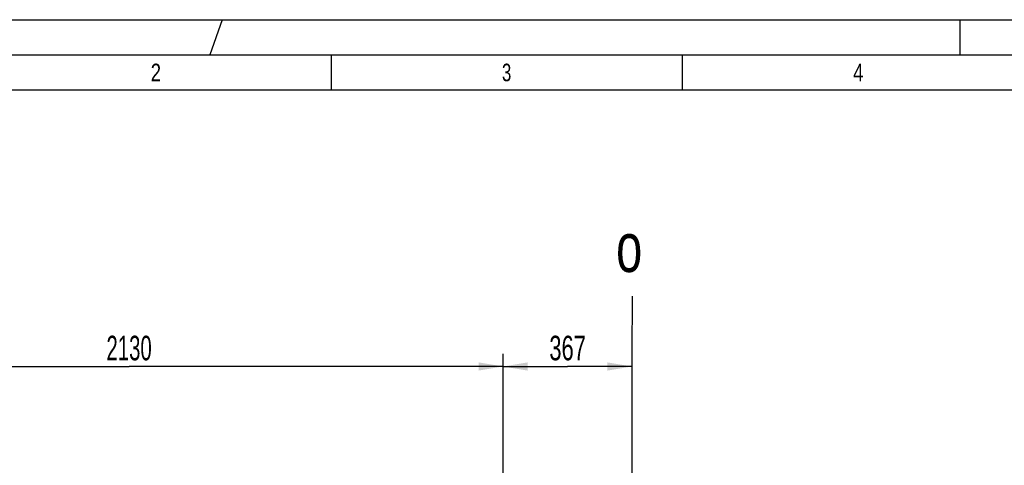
# Model space of a CAD drawing. Header units: millimetres. Extents: x 0 to 841, y 0 to 594.
# Tile 20 of 65: x 76 to 216, y 531 to 594. Entities that reach past the tile are written whole.
import ezdxf
from ezdxf.enums import TextEntityAlignment as Align

# ---------------------------------------------------------------- set-up
doc = ezdxf.new("R2010")
doc.units = ezdxf.units.MM
doc.header["$LTSCALE"] = 46.255
doc.layers.get('0').update_dxf_attribs({"linetype": 'CONTINUOUS'})
doc.styles.get("Standard").update_dxf_attribs({"font": 'txt', "width": 0.6})
doc.styles.add('TEXTSTYLE_2', font='txt')
doc.dimstyles.new('DIMSTYLE_1', dxfattribs={"dimtxt": 3.5, "dimasz": 3.5, "dimexe": 1.8, "dimexo": 0, "dimgap": 0.875, "dimtad": 1, "dimlfac": 20, "dimdsep": 46, "dimtxsty": 'STANDARD', "dimblk": '_FILLED', "dimblk1": '_FILLED', "dimblk2": '_FILLED', "dimcen": 0.09, "dimadec": 0, "dimazin": 0, "dimtp": 2, "dimtm": 2, "dimtfac": 1, "dimtofl": 0, "dimtmove": 0, "dimatfit": 3, "dimldrblk": '_FILLED', "dimfxl": 1, "dimtolj": 1, "dimarcsym": 0})
doc.dimstyles.new('DIMSTYLE_5', dxfattribs={"dimtxt": 3.5, "dimasz": 3.5, "dimexe": 1.8, "dimexo": 0, "dimgap": 0.875, "dimtad": 1, "dimlfac": 20, "dimdsep": 46, "dimtxsty": 'STANDARD', "dimblk": '_FILLED', "dimblk1": '_FILLED', "dimblk2": '_FILLED', "dimcen": 0.09, "dimadec": 0, "dimazin": 0, "dimtp": 0.5, "dimtm": 0.5, "dimtfac": 1, "dimtofl": 0, "dimtmove": 0, "dimatfit": 3, "dimldrblk": '_FILLED', "dimfxl": 1, "dimtolj": 1, "dimarcsym": 0})

# ---------------------------------------------------------------- blocks, each defined once
blk = doc.blocks.new('_FILLED')
at = {"color": 0, "linetype": 'BYBLOCK'}
blk.add_solid([(0, 0), (-1, 0.167), (-1, -0.167)], dxfattribs=at)
blk = doc.blocks.new('*D9')
at = {"color": 2, "linetype": 'CONTINUOUS'}
for p, q in [((145, 461.39), (145, 546.4)), ((163.35, 511.39), (163.35, 546.4)), ((145, 544.6), (154.18, 544.6)), ((163.35, 544.6), (154.18, 544.6))]:
    blk.add_line(p, q, dxfattribs=at)
at = {"color": 2, "linetype": 'CONTINUOUS', "xscale": 3.5, "yscale": 3.5, "zscale": 3.5, "rotation": 180}
blk.add_blockref('_FILLED', (145, 544.6), dxfattribs=at)
at = {"color": 2, "linetype": 'CONTINUOUS', "xscale": 3.5, "yscale": 3.5, "zscale": 3.5}
blk.add_blockref('_FILLED', (163.35, 544.6), dxfattribs=at)
at = {"color": 2, "linetype": 'CONTINUOUS', "width": 0.666667}
blk.add_text('367', height=3.5, dxfattribs=at).set_placement((154.18, 545.48), align=Align.CENTER)
blk = doc.blocks.new('*D10')
at = {"color": 2, "linetype": 'CONTINUOUS'}
for p, q in [((38.5, 454.8), (38.5, 546.4)), ((145, 461.39), (145, 546.4)), ((38.5, 544.6), (91.75, 544.6)), ((145, 544.6), (91.75, 544.6))]:
    blk.add_line(p, q, dxfattribs=at)
at = {"color": 2, "linetype": 'CONTINUOUS', "xscale": 3.5, "yscale": 3.5, "zscale": 3.5, "rotation": 180}
blk.add_blockref('_FILLED', (38.5, 544.6), dxfattribs=at)
at = {"color": 2, "linetype": 'CONTINUOUS', "xscale": 3.5, "yscale": 3.5, "zscale": 3.5}
blk.add_blockref('_FILLED', (145, 544.6), dxfattribs=at)
at = {"color": 2, "linetype": 'CONTINUOUS', "width": 0.619048}
blk.add_text('2130', height=3.5, dxfattribs=at).set_placement((91.75, 545.48), align=Align.CENTER)

msp = doc.modelspace()

# ---------------------------------------------------------------- linework, layer by layer
at = {"color": 5, "linetype": 'CONTINUOUS'}
for p, q in [((0, 594), (841, 594)), ((105, 594), (103.23232, 589)), ((210, 594), (210, 589)), ((120.5, 589), (120.5, 584)), ((170.5, 589), (170.5, 584)), ((10, 584), (831, 584))]:
    msp.add_line(p, q, dxfattribs=at)
at = {"color": 6, "linetype": 'CONTINUOUS'}
msp.add_line((5, 589), (836, 589), dxfattribs=at)
at = {"color": 7, "linetype": 'CONTINUOUS'}
msp.add_line((163.36552, 554.61627), (163.3158, 546.33546), dxfattribs=at)

# ---------------------------------------------------------------- texts
at = {"color": 5, "linetype": 'CONTINUOUS', "style": 'TEXTSTYLE_2'}
for s, width, p in [('2', 0.785714, (94.833, 585.231)), ('3', 0.714286, (144.833, 585.231)), ('4', 0.785714, (194.833, 585.231))]:
    msp.add_text(s, height=2.50001, dxfattribs=dict(at, width=width)).set_placement(p)
at = {"color": 2, "linetype": 'CONTINUOUS', "width": 0.714286}
msp.add_text('o', height=7, dxfattribs=at).set_placement((161.08524, 558.0605))

# ---------------------------------------------------------------- dimensions: what is measured, and where the dimension line sits
at = {"color": 2, "linetype": 'CONTINUOUS'}
dim = msp.add_linear_dim(base=(38.5, 544.6), p1=(145, 461.39126), p2=(38.5, 454.8), angle=180, dimstyle='DIMSTYLE_1', dxfattribs=at)
dim.commit()
dim.dimension.update_dxf_attribs({"geometry": '*D10', "text_midpoint": (91.41667, 544.6), "dimtype": 160})
dim = msp.add_linear_dim(base=(163.35, 544.6), p1=(145, 461.39126), p2=(163.35, 511.39084), dimstyle='DIMSTYLE_5', dxfattribs=at)
dim.commit()
dim.dimension.update_dxf_attribs({"geometry": '*D9', "text_midpoint": (153.84167, 544.6), "dimtype": 160})

doc.saveas('drawing.dxf')
